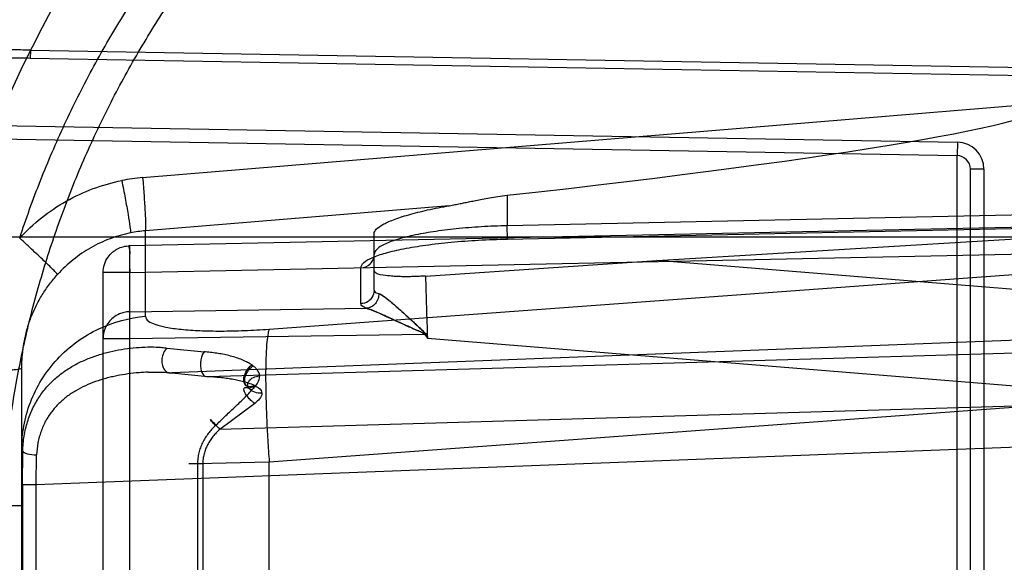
# Model space of a CAD drawing. Header units: millimetres. Extents: x 0 to 297, y 0 to 210.
# Tile 81 of 256: x 142.772 to 143.063, y 93.409 to 93.57. Entities that reach past the tile are written whole.
import ezdxf

# ---------------------------------------------------------------- set-up
doc = ezdxf.new("R2010")
doc.units = ezdxf.units.MM
doc.header["$LTSCALE"] = 16.335
doc.layers.get('0').update_dxf_attribs({"linetype": 'CONTINUOUS'})
for name, color, linetype in [('01_GLOBAL', 7, 'CONTINUOUS'), ('INTFCLR_144815', 7, 'CONTINUOUS'), ('INTFCLR_72935', 7, 'CONTINUOUS')]:
    doc.layers.add(name, color=color, linetype=linetype)

msp = doc.modelspace()

# ---------------------------------------------------------------- linework, layer by layer
at = {"color": 7, "linetype": 'Continuous'}
msp.add_circle((144.2368034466, 92.193132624), 3.04, dxfattribs=at)
at = {"color": 9, "linetype": 'Continuous'}
msp.add_arc((144.2368034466, 92.193132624), 3.001038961, 92.9674534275, 177.0325465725, dxfattribs=at)
at = {"layer": '01_GLOBAL', "color": 7, "linetype": 'Continuous'}
msp.add_circle((144.2368034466, 92.193132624), 3.08, dxfattribs=at)
at = {"layer": 'INTFCLR_144815', "color": 6, "linetype": 'Continuous'}
for radius in [0.5104906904, 0.4864760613]:
    msp.add_circle((143.076579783, 93.4093562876), radius, dxfattribs=at)
for radius, start, end in [(0.7037433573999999, 313.9937911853, 154.5150993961), (0.6797433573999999, 312.9543589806, 154.5144414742), (0.6572577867, 108.7136429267, 257.7559644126), (0.5288304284, 45.0000000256, 314.9999999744), (0.5278840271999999, 44.999999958, 315.000000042), (0.5271191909, 44.99999997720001, 315.0000000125), (0.5111765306, 47.86578076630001, 312.1342192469), (0.5038693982, 45.72777364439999, 314.2722263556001), (0.4878728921, 45.6663486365, 314.3336513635), (0.4878399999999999, 45.741955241, 314.258044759), (0.488, 126.3221328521, 169.3673701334)]:
    msp.add_arc((143.076579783, 93.4093562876), radius, start, end, dxfattribs=at)
at = {"layer": 'INTFCLR_144815', "color": 9, "linetype": 'Continuous'}
for centre, radius, start, end in [((143.076579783, 93.4093562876), 0.5509009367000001, 52.2436298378, 307.7563701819), ((143.076579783, 93.4093562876), 0.6528896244, 125.9035433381, 247.5002459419), ((143.076579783, 93.4093562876), 0.518921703, 52.5411294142, 307.4588705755), ((143.076579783, 93.4093562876), 0.5036973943, 45.7280221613, 314.2719778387), ((143.076579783, 93.4093562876), 0.4956986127, 45.73034182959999, 314.2696581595), ((143.0765797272, 93.40935632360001), 0.5889772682, 125.9035433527, 247.5002459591), ((143.076579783, 93.4093562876), 0.4911103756, 128.4841463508, 246.0405071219)]:
    msp.add_arc(centre, radius, start, end, dxfattribs=at)
at = {"layer": 'INTFCLR_72935', "color": 9, "linetype": 'Continuous'}
for p, q in [((142.7751298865, 93.5605510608), (142.7750880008, 93.5581536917)), ((142.7751298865, 93.5605510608), (143.0765797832, 93.55528373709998)), ((143.076579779, 93.5528861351), (142.7750880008, 93.5581536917)), ((142.8082574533, 93.52292941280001), (143.0765797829, 93.54511452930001)), ((142.7649941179, 93.5383767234), (143.0487194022, 93.53342428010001)), ((142.7011883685, 93.5354898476), (143.0486495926, 93.5294248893)), ((143.0487194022, 93.53342428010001), (143.0486495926, 93.5294248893)), ((143.0486495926, 93.2892876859), (143.0486495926, 93.5294248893)), ((143.052579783, 93.2932870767), (143.052579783, 93.5254254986)), ((143.056579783, 93.5254254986), (143.052579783, 93.5254254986)), ((143.056579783, 93.5254254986), (143.056579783, 93.2932870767)), ((142.9158816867, 93.5177181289), (142.9158816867, 93.50872794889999)), ((142.8987672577, 93.51464674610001), (142.8090935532, 93.5072324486)), ((143.0765797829, 93.5120708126), (142.9158816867, 93.50872794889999)), ((143.076579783, 93.5084730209), (142.8044401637, 93.50281193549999)), ((142.8090935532, 93.4819887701), (142.8090935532, 93.5072324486)), ((142.9158950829, 93.504729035), (142.9158816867, 93.50872794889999)), ((142.9158816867, 93.5047893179), (143.0765797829, 93.5081321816)), ((143.084579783, 93.50535628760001), (142.6609947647, 93.50535628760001)), ((142.876579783, 93.48966443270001), (142.876579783, 93.5063604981)), ((142.9158816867, 93.5047893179), (142.9158950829, 93.504729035)), ((142.8044401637, 93.5028119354), (142.8044134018, 93.50293294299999)), ((142.8044401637, 93.31590063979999), (142.8044401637, 93.50281193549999)), ((142.8044401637, 93.4949346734), (143.076579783, 93.50059575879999)), ((143.0765797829, 93.4889599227), (142.9600395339, 93.49845053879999)), ((142.796579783, 93.3237779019), (142.796579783, 93.4949346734)), ((142.8044401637, 93.4949346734), (142.796579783, 93.4949346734)), ((142.8456073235, 93.4782063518), (143.076579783, 93.495162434)), ((142.8726495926, 93.4857258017), (142.8726495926, 93.4962658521)), ((142.8044401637, 93.4833248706), (142.8743484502, 93.484348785)), ((142.8044401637, 93.4754476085), (142.8044401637, 93.4833248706)), ((142.796579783, 93.4754476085), (142.8044401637, 93.4754476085)), ((142.8044401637, 93.4754476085), (142.8914554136, 93.4767220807)), ((143.0765797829, 93.4752943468), (142.8168510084, 93.46528510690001)), ((142.8914554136, 93.4767220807), (142.8923005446, 93.4755812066)), ((142.8923005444, 93.4755812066), (143.0765797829, 93.4605741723)), ((142.815509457, 93.47262745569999), (142.826378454, 93.4714943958)), ((142.8274749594, 93.46424853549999), (143.076579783, 93.47154780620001)), ((142.772579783, 93.3519808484), (142.772579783, 93.4667317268)), ((142.8168510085, 93.46528510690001), (142.8274749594, 93.46424853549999)), ((142.8413268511, 93.45625791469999), (142.8309980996, 93.4486044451)), ((143.076579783, 93.4558004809), (142.8309980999, 93.4486044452)), ((143.076579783, 93.4559200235), (142.8456073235, 93.43896394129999)), ((142.7728754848, 93.44215375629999), (142.772579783, 93.4427463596)), ((143.0765797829, 93.44377818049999), (142.7768233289, 93.43222638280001)), ((142.7727626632, 93.43222638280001), (142.7728754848, 93.44215375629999)), ((142.7768233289, 93.43222638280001), (142.7769701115, 93.4410526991)), ((142.8260056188, 93.438447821), (142.8218660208, 93.438447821)), ((142.8244600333, 93.438447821), (142.8244600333, 93.3802647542)), ((142.8456073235, 93.43896394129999), (142.8244601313, 93.4384478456)), ((142.8260056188, 93.438447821), (142.8260056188, 93.3802647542)), ((142.8456073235, 93.3797486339), (142.8456073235, 93.43896394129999)), ((142.7727626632, 93.43222638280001), (142.7727626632, 93.3864861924)), ((142.7768233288, 93.43222638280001), (142.7727626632, 93.43222638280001)), ((142.7768233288, 93.3864861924), (142.7768233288, 93.43222638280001)), ((142.7571381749, 93.42614396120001), (142.772579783, 93.42614396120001))]:
    msp.add_line(p, q, dxfattribs=at)
at = {"layer": 'INTFCLR_72935', "color": 6, "linetype": 'Continuous'}
for p, q in [((142.960039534, 93.49845053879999), (143.076579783, 93.50552433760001)), ((142.8917401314, 93.49389024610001), (142.9600395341, 93.49845053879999))]:
    msp.add_line(p, q, dxfattribs=at)
at = {"layer": 'INTFCLR_72935', "color": 7, "linetype": 'Continuous'}
for p, q in [((142.8914554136, 93.4767220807), (142.8916244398, 93.47684724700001)), ((142.892072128, 93.47627110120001), (142.8920125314, 93.4763783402))]:
    msp.add_line(p, q, dxfattribs=at)
at = {"layer": 'INTFCLR_72935', "color": 6, "linetype": 'Continuous'}
for radius in [0.4827613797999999, 0.4587930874]:
    msp.add_arc((143.076579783, 93.4093562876), radius, 90, 270.0000000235, dxfattribs=at)
at = {"layer": 'INTFCLR_72935', "color": 9, "linetype": 'Continuous'}
for centre, radius, start, end in [((143.076579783, 93.4093562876), 0.3372409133, 90.00000000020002, 157.5066823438), ((143.048579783, 93.5254254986), 0.008, 1.5998e-06, 88.99999894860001), ((143.048579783, 93.5254254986), 0.004, 0, 89.0000000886), ((142.8128003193, 93.4680115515), 0.0551054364, 94.72880353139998, 101.1993408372), ((142.8122456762, 93.4684774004), 0.0388830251, 94.64988878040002, 101.1994271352), ((148.187845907, 93.646833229), 5.2983136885, 181.6541498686, 181.8522360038), ((142.5678042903, 93.3030859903), 0.3674947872, 27.9941491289, 28.2179254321)]:
    msp.add_arc(centre, radius, start, end, dxfattribs=at)
at = {"layer": 'INTFCLR_72935', "color": 6, "linetype": 'Continuous'}
msp.add_ellipse((142.7709091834, 93.5198875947), major_axis=(0.3056677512, 0.0252960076), ratio=0.05216603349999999, start_param=-1.0809708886, end_param=-0.0043170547, dxfattribs=at)
for points, knots in [([(142.7719613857, 93.5050444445), (142.7729006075, 93.5079097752), (142.7748635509, 93.5136130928), (142.778058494, 93.5220773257), (142.7815012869, 93.5304437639), (142.7851889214, 93.5387050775), (142.7891181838, 93.5468540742), (142.7932856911, 93.5548837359), (142.797687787, 93.5627870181), (142.8023207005, 93.5705571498), (142.8071803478, 93.5781872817), (142.8122625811, 93.5856709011), (142.8175629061, 93.5930013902), (142.8230768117, 93.60017251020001), (142.8287994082, 93.6071779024), (142.8347258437, 93.6140116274), (142.8408508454, 93.620667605), (142.8471692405, 93.627140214), (142.8536753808, 93.6334236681), (142.8603637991, 93.6395126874), (142.8672284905, 93.6454018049), (142.8742637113, 93.65108609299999), (142.8814631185, 93.6565604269), (142.8888207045, 93.661820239), (142.8963298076, 93.6668607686), (142.9039841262, 93.67167779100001), (142.9117767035, 93.6762669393), (142.9197010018, 93.68062437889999), (142.9277499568, 93.68474623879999), (142.9359167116, 93.68862901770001), (142.9441940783, 93.69226931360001), (142.9525749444, 93.6956640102), (142.9610520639, 93.6988101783), (142.9696180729, 93.7017050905), (142.9782655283, 93.70434623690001), (142.9869869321, 93.7067313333), (142.9957747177, 93.7088583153), (143.0046212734, 93.7107253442), (143.0135189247, 93.71233080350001), (143.0224599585, 93.7136733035), (143.0314366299, 93.71475168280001), (143.0404411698, 93.7155650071), (143.0494657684, 93.71611256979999), (143.0585026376, 93.7163938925), (143.0675438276, 93.71640873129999), (143.0735691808, 93.716240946), (143.076579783, 93.71611268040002)], [0, 0, 0, 0, 0.0227356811, 0.0454710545, 0.0682062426, 0.09094098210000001, 0.1136756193, 0.1364096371, 0.1591436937, 0.1818769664, 0.2046103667, 0.2273428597, 0.2500755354, 0.2728072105, 0.2955391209, 0.3182699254, 0.3410011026, 0.3637310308, 0.3864614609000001, 0.4091905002, 0.4319201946, 0.4546483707, 0.4773773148, 0.5001046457, 0.5228327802, 0.5455591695, 0.5682859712, 0.5910108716, 0.6137361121, 0.6364602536, 0.6591836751, 0.681906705, 0.7046293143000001, 0.7273515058, 0.750073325, 0.77279473, 0.7955158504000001, 0.8182366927, 0.8409573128, 0.8636777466, 0.886398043, 0.9091183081, 0.9318386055, 0.9545589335, 0.9772794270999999, 1, 1, 1, 1]), ([(143.076579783, 93.1112851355), (143.0706361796, 93.111041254), (143.0587312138, 93.1109101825), (143.0408986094, 93.1117808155), (143.0231177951, 93.113722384), (143.005397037, 93.1167422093), (142.9878404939, 93.12084034), (142.9708282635, 93.1259148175), (142.954190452, 93.1319655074), (142.9379335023, 93.1389869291), (142.9218630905, 93.1471107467), (142.9063150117, 93.1561884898), (142.8913522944, 93.16618148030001), (142.8770245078, 93.1770531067), (142.8633842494, 93.18876296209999), (142.8504757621, 93.2012712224), (142.8383489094, 93.214527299), (142.8270447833, 93.2284857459), (142.8166104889, 93.2430844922), (142.8070760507, 93.2582762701), (142.7984715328, 93.274012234), (142.7908296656, 93.2902320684), (142.7841805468, 93.3068669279), (142.7785433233, 93.3238624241), (142.7739343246, 93.34116617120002), (142.7703697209, 93.3587187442), (142.7678635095, 93.37645340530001), (142.7664253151, 93.394298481), (142.7660590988, 93.4121792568), (142.7667629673, 93.4300325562), (142.768531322, 93.4477995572), (142.7713575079, 93.4654272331), (142.7752315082, 93.4828545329), (142.7801399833, 93.5000201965), (142.7860640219, 93.5168579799), (142.7929796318, 93.5333017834), (142.8008581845, 93.54929038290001), (142.809672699, 93.5647743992), (142.8193875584, 93.57969359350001), (142.8299665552, 93.5939962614), (142.84136955, 93.6076336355), (142.8535663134, 93.62057045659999), (142.8665039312, 93.6327497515), (142.8801433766, 93.64413754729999), (142.8944288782, 93.6546885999), (142.9093126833, 93.6643672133), (142.9247350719, 93.67313750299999), (142.9406255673, 93.6809634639), (142.9566024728, 93.68768532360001), (142.9721610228, 93.693202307), (142.9866090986, 93.6974722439), (142.9996894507, 93.70066456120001), (143.0113403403, 93.7029927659), (143.0224063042, 93.7047764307), (143.0338445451, 93.7061921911), (143.0465618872, 93.7072473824), (143.060970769, 93.7077896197), (143.0711500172, 93.7076502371), (143.076579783, 93.7074274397)], [0, 0, 0, 0, 0.0185657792, 0.0371317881, 0.0556907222, 0.0743562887, 0.09320238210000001, 0.1119235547, 0.1297297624, 0.1484268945, 0.1671582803, 0.1858963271, 0.2045840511, 0.2232805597, 0.2419956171, 0.2606571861, 0.279345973, 0.2980347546, 0.3166822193, 0.3353169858, 0.3539795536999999, 0.37262367, 0.3912431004, 0.4098577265, 0.4284753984, 0.447098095, 0.4657246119, 0.4843422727, 0.5029402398, 0.5215093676, 0.5400730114, 0.5586323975, 0.5771953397, 0.5957586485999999, 0.6143210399, 0.632871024, 0.6514010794, 0.6699183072, 0.6884459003, 0.706933, 0.7254083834, 0.7438943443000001, 0.7623915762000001, 0.7808313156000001, 0.7993174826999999, 0.8177867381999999, 0.836209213, 0.8546573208, 0.8730372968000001, 0.8902751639, 0.9061519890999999, 0.920037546, 0.9322836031, 0.9432240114, 0.9550134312, 0.9682465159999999, 0.9830392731, 1, 1, 1, 1]), ([(142.8987672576, 93.51464674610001), (142.8993183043, 93.5147440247), (142.9003798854, 93.5149434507), (142.9019055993, 93.515246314), (142.90338575, 93.51555005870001), (142.9049260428, 93.51586883), (142.9066401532, 93.5162193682), (142.9085718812, 93.516598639), (142.9107457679, 93.51699517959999), (142.9132075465, 93.517389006), (142.9149521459, 93.5176151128), (142.9158816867, 93.5177181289)], [0, 0, 0, 0, 0.09651206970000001, 0.1862902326, 0.2682829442, 0.357121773, 0.4575841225, 0.5700437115, 0.6966547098, 0.8386947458, 1, 1, 1, 1]), ([(142.8765797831, 93.5063604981), (142.8765797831, 93.50684843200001), (142.8773588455, 93.5080254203), (142.8788772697, 93.5089569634), (142.8806149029, 93.5098314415), (142.8823728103, 93.510549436), (142.8844601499, 93.5112820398), (142.8868611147, 93.5120104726), (142.8895288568, 93.5127208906), (142.8924364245, 93.5134056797), (142.8955362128, 93.5140548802), (142.8976735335, 93.51445366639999), (142.8987672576, 93.51464674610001)], [0, 0, 0, 0, 0.0602139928, 0.1568141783, 0.2214757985, 0.2996434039, 0.3910804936, 0.4943554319, 0.6092022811, 0.7317124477, 0.8629407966, 1, 1, 1, 1]), ([(142.8917401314, 93.49389024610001), (142.8911403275, 93.49384708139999), (142.8899481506, 93.4937733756), (142.8881758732, 93.4937009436), (142.8864486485, 93.49366846), (142.8847854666, 93.49367653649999), (142.8832300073, 93.49372789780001), (142.8813521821, 93.4938380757), (142.8793673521, 93.4941444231), (142.8765797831, 93.494489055), (142.8765797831, 93.4954944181)], [0, 0, 0, 0, 0.1163191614, 0.2310335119, 0.3430193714, 0.4506218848, 0.5520860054, 0.6461335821, 0.8055341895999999, 1, 1, 1, 1])]:
    msp.add_open_spline(points, degree=3, knots=knots, dxfattribs=at)
at = {"layer": 'INTFCLR_72935', "color": 9, "linetype": 'Continuous'}
for points, knots in [([(142.7751298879, 93.5605510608), (142.7736319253, 93.5605948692), (142.7706435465, 93.56067904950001), (142.7647154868, 93.5608316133), (142.7574003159, 93.5609863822), (142.7501523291, 93.5610530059), (142.7451389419, 93.561013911), (142.7423092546, 93.56095996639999), (142.7381730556, 93.5608457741), (142.7321370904, 93.56053842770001), (142.7255631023, 93.5598232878), (142.7211241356, 93.55905843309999), (142.7186641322, 93.55854186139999), (142.7151094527, 93.5576987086), (142.7099711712, 93.55610511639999), (142.7051253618, 93.5538366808), (142.7021073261, 93.55204838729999), (142.700142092, 93.55077751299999), (142.6968158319, 93.54833514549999), (142.6933279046, 93.54506678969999), (142.6901730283, 93.54138634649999), (142.6871425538, 93.53731838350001), (142.6837270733, 93.53168243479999), (142.6808441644, 93.5255923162), (142.6787824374, 93.52042573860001), (142.6768657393, 93.5150234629), (142.6756408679, 93.51087612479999), (142.6749126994, 93.5080733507)], [0, 0, 0, 0, 0.0352807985, 0.070381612, 0.1396071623, 0.207535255, 0.2410146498, 0.2576345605, 0.2741642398, 0.3384281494, 0.3998719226, 0.4297027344, 0.4444356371, 0.4590423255, 0.515709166, 0.5707537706, 0.5844948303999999, 0.5982840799, 0.6258367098, 0.6815568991, 0.7102989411, 0.7398942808, 0.8008923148, 0.8650745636, 0.8982983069, 0.9318252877, 1, 1, 1, 1]), ([(142.7750880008, 93.5581536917), (142.7736265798, 93.5581792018), (142.7707113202, 93.5582274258), (142.764929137, 93.55831078), (142.7577951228, 93.558384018), (142.7507278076, 93.5583772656), (142.7458401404, 93.5582929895), (142.7430814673, 93.5582156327), (142.7390482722, 93.55806907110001), (142.7331619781, 93.55772322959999), (142.7267516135, 93.556987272), (142.7224217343, 93.55622389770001), (142.7200212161, 93.5557127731), (142.7165517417, 93.554883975), (142.7115374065, 93.5533295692), (142.7068009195, 93.55113745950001), (142.7038455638, 93.54941629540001), (142.7019237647, 93.54819410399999), (142.6986709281, 93.5458541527), (142.69525188, 93.5427251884), (142.692151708, 93.5392034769), (142.6891760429, 93.5353213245), (142.6858152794, 93.52994657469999), (142.6829689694, 93.5241341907), (142.6809304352, 93.51920649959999), (142.6790348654, 93.514060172), (142.6778193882, 93.5101070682), (142.677095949, 93.5074350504)], [0, 0, 0, 0, 0.0354679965, 0.0707508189, 0.1403239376, 0.2085889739, 0.2422364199, 0.2589415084, 0.2755559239, 0.3401699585, 0.4019785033, 0.4319966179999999, 0.4468238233, 0.4615281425, 0.51855392, 0.573895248, 0.5876949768, 0.6015300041, 0.6291467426, 0.6848451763, 0.7134925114, 0.7429336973, 0.8034526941, 0.8669434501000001, 0.8997515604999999, 0.9328268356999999, 1, 1, 1, 1]), ([(142.7719613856, 93.5050444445), (142.7739424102, 93.5072140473), (142.7782487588, 93.511244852), (142.7855700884, 93.516185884), (142.7935688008, 93.5199011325), (142.7992286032, 93.5214994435), (142.8020975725, 93.5220676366)], [0, 0, 0, 0, 0.2506465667, 0.5007612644, 0.7504856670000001, 1, 1, 1, 1]), ([(142.8020975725, 93.5220676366), (142.8024396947, 93.52033803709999), (142.8030800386, 93.51698632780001), (142.8039087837, 93.51243417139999), (142.804425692, 93.5090187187), (142.8046936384, 93.50721962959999), (142.8046936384, 93.5066199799)], [0, 0, 0, 0, 0.3375394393, 0.6534147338, 0.8851998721, 1, 1, 1, 1]), ([(142.8082574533, 93.52292941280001), (142.8084027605, 93.5211698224), (142.8086617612, 93.5177601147), (142.8089716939, 93.5131306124), (142.8091001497, 93.5096626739), (142.8091617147, 93.5078336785), (142.8090935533, 93.5072324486)], [0, 0, 0, 0, 0.3368283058, 0.6524971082, 0.8845656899, 1, 1, 1, 1]), ([(142.8046936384, 93.5066199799), (142.8026438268, 93.5062140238), (142.7985987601, 93.50506733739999), (142.7928842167, 93.50239414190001), (142.7876544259, 93.4988332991), (142.784581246, 93.4959290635), (142.7831677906, 93.49436531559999)], [0, 0, 0, 0, 0.2490434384, 0.4985367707, 0.7487806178, 1, 1, 1, 1]), ([(142.9158816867, 93.50872794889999), (142.9133122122, 93.5086691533), (142.9082741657, 93.5084605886), (142.9009720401, 93.5078746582), (142.8942525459, 93.50704451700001), (142.8883661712, 93.5059956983), (142.8835211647, 93.5047999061), (142.8798861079, 93.50343941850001), (142.8774787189, 93.5021203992), (142.876579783, 93.500767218), (142.876579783, 93.5002044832)], [0, 0, 0, 0, 0.1867229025, 0.3662270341, 0.5320739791, 0.6784237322, 0.8003553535, 0.8943126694, 0.9591169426, 1, 1, 1, 1]), ([(142.7831677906, 93.49436531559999), (142.7828557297, 93.4947888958), (142.7816072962, 93.4959666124), (142.7792235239, 93.4983312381), (142.7758238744, 93.5014883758), (142.7732865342, 93.50383334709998), (142.7719613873, 93.50504444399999)], [0, 0, 0, 0, 0.1019381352, 0.3303588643, 0.6521703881, 1, 1, 1, 1]), ([(142.8726495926, 93.4962658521), (142.8726497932, 93.49684018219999), (142.873689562, 93.49822237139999), (142.8763047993, 93.4995006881), (142.8802999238, 93.5008681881), (142.885621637, 93.5020570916), (142.8920947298, 93.50310695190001), (142.8994840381, 93.5039361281), (142.9075151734, 93.50452207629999), (142.9130555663, 93.5047305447), (142.9158816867, 93.5047893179)], [0, 0, 0, 0, 0.0382075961, 0.1017163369, 0.1952790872, 0.3174218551, 0.4644234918, 0.6312469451, 0.8119502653, 1, 1, 1, 1]), ([(142.796579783, 93.4949346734), (142.796579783, 93.49573264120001), (142.7968322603, 93.4973541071), (142.7978831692, 93.4994383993), (142.7992921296, 93.50094099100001), (142.8008304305, 93.5019641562), (142.8025218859, 93.50262538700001), (142.8037883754, 93.50280073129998), (142.8044401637, 93.50281193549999)], [0, 0, 0, 0, 0.1947113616, 0.3930237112, 0.5605489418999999, 0.6915924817, 0.8409342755, 1, 1, 1, 1]), ([(142.8044134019, 93.50293294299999), (142.8039549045, 93.50292340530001), (142.8046207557, 93.5011218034), (142.804297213, 93.4998539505), (142.8044275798, 93.4975320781), (142.8044184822, 93.49597726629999), (142.8044401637, 93.4949346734)], [0, 0, 0, 0, 0.1719794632, 0.4018396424, 0.6089299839, 1, 1, 1, 1]), ([(142.8726495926, 93.4962658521), (142.8736567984, 93.4962831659), (142.8752541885, 93.49695726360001), (142.8763808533, 93.49869098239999), (142.876579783, 93.4997171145), (142.876579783, 93.5002044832)], [0, 0, 0, 0, 0.4978444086, 0.7591377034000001, 1, 1, 1, 1]), ([(142.772579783, 93.46673172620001), (142.772579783, 93.4673701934), (142.7726078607, 93.46864669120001), (142.7727762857, 93.4711823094), (142.7731959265, 93.4743190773), (142.7740371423, 93.4780140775), (142.7750228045, 93.48101477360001), (142.7759808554, 93.4833511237), (142.7770440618, 93.48563033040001), (142.778573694, 93.4883757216), (142.7803552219, 93.4909681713), (142.7819185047, 93.4929438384), (142.7827446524, 93.49389867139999), (142.7831677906, 93.49436531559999)], [0, 0, 0, 0, 0.0632543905, 0.1264447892, 0.2517003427, 0.3763273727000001, 0.5013807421, 0.5640993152, 0.6264183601, 0.7504636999, 0.8749610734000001, 0.9375921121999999, 1, 1, 1, 1]), ([(142.876579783, 93.48966443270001), (142.876579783, 93.48892159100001), (142.8761837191, 93.4876107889), (142.8747157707, 93.4861447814), (142.873401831, 93.4857387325), (142.8726495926, 93.4857258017)], [0, 0, 0, 0, 0.3657753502, 0.6295430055, 1, 1, 1, 1]), ([(142.876579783, 93.48966443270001), (142.876579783, 93.4895748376), (142.8768231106, 93.48901526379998), (142.8774773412, 93.4888575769), (142.8779388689, 93.488712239)], [0, 0, 0, 0, 0.1562343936, 1, 1, 1, 1]), ([(142.8779388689, 93.488712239), (142.8779576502, 93.488209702), (142.8778069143, 93.4871453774), (142.8770337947, 93.485721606), (142.8758109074, 93.4846992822), (142.87481956, 93.48439277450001), (142.8743484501, 93.4843487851)], [0, 0, 0, 0, 0.2444494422, 0.5105279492, 0.7700013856, 1, 1, 1, 1]), ([(142.8044401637, 93.4833248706), (142.8038896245, 93.4833154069), (142.8028487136, 93.48319091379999), (142.8011725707, 93.48265114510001), (142.7995818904, 93.48170764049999), (142.7981370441, 93.4802548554), (142.796932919, 93.47821668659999), (142.796579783, 93.4764742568), (142.796579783, 93.4754476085)], [0, 0, 0, 0, 0.1344156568, 0.2537422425, 0.4279091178, 0.5800973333, 0.7493780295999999, 1, 1, 1, 1]), ([(142.8743484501, 93.4843487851), (142.8740957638, 93.48444451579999), (142.8734521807, 93.48471573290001), (142.8726495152, 93.48525233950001), (142.8726495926, 93.4857258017)], [0, 0, 0, 0, 0.363347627, 1, 1, 1, 1]), ([(142.772579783, 93.4427463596), (142.772579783, 93.44503099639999), (142.7729965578, 93.449734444), (142.7749264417, 93.4567072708), (142.7782553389, 93.4634419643), (142.7829104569, 93.4695348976), (142.7886733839, 93.474629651), (142.7971674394, 93.47965043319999), (142.8043723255, 93.48158199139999), (142.8090935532, 93.4819887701)], [0, 0, 0, 0, 0.1167127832, 0.2397553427, 0.3675648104, 0.4981092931, 0.6290382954, 0.7579181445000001, 1, 1, 1, 1]), ([(142.8090935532, 93.4819887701), (142.8090936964, 93.4807983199), (142.8119550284, 93.4794843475), (142.8153932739, 93.4786930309), (142.8199517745, 93.4780581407), (142.8253488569, 93.4777114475), (142.8316077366, 93.47760049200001), (142.8384470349, 93.4777571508), (142.843180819, 93.47802823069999), (142.8456073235, 93.4782063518)], [0, 0, 0, 0, 0.0951016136, 0.1863216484, 0.306761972, 0.4532760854, 0.6213717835, 0.8056320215, 1, 1, 1, 1]), ([(142.8456073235, 93.4782063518), (142.845386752, 93.47766161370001), (142.8450870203, 93.47612616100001), (142.8447774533, 93.473252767), (142.8445920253, 93.46924782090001), (142.8445308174, 93.4642327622), (142.8446121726, 93.4584123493), (142.8448273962, 93.4520740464), (142.845160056, 93.44553134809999), (142.8454487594, 93.4411404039), (142.8456073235, 93.43896394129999)], [0, 0, 0, 0, 0.0448082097, 0.118089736, 0.2207758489, 0.3501021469, 0.5005421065, 0.6645095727, 0.8336194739, 1, 1, 1, 1]), ([(142.7728754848, 93.44215375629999), (142.7729117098, 93.44365706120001), (142.7731129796, 93.44589259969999), (142.7736828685, 93.44878581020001), (142.7744201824, 93.4514997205), (142.7754151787, 93.4540686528), (142.7766528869, 93.4564554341), (142.778001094, 93.4586584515), (142.7799193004, 93.4611616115), (142.7821255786, 93.4633495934), (142.7840112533, 93.4649000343), (142.7859607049, 93.466310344), (142.7885189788, 93.4678513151), (142.7917510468, 93.4693694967), (142.7945440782, 93.470390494), (142.796824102, 93.47107159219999), (142.7991202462, 93.47166235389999), (142.802006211, 93.4722456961), (142.8065783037, 93.47286138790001), (142.8105695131, 93.4730292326), (142.8139076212, 93.4728239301), (142.8149812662, 93.4727055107), (142.815509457, 93.47262745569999)], [0, 0, 0, 0, 0.07601367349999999, 0.113002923, 0.1489644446, 0.2180807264, 0.2517095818, 0.2847769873, 0.3485453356, 0.4105776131, 0.441388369, 0.4718828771, 0.5321405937, 0.5920340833, 0.6521276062, 0.682276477, 0.7122954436, 0.771954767, 0.8309702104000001, 0.9454399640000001, 0.9730101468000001, 1, 1, 1, 1]), ([(142.815509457, 93.47262745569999), (142.81459668, 93.47188026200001), (142.8138582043, 93.47009477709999), (142.8139246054, 93.4679020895), (142.8144135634, 93.4664038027), (142.8154662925, 93.4652956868), (142.8164691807, 93.46520383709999), (142.8168510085, 93.46528510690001)], [0, 0, 0, 0, 0.3776249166, 0.5465047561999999, 0.7010020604, 0.8750276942, 1, 1, 1, 1]), ([(142.826378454, 93.4714943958), (142.8256733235, 93.4706045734), (142.8252689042, 93.468860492), (142.8253401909, 93.4667496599), (142.8256945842, 93.46537302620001), (142.8263808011, 93.4642601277), (142.82720877, 93.46415981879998), (142.8274749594, 93.46424853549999)], [0, 0, 0, 0, 0.3988222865, 0.5808586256, 0.7414128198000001, 0.9014362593, 1, 1, 1, 1]), ([(142.7619147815, 93.46583231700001), (142.7633227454, 93.4658620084), (142.7653601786, 93.4659229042), (142.7679336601, 93.4660541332), (142.7695404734, 93.466166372), (142.7708062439, 93.46628619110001), (142.7717677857, 93.46642277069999), (142.7722610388, 93.4665313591), (142.772579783, 93.4666571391), (142.772579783, 93.46673172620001)], [0, 0, 0, 0, 0.3927027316, 0.5680145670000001, 0.7192832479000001, 0.8400844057, 0.9271742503, 0.9792011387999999, 1, 1, 1, 1]), ([(142.8404457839, 93.46765316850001), (142.840731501, 93.46745842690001), (142.8418041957, 93.4666766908), (142.8427438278, 93.465396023), (142.8427396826, 93.464390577)], [0, 0, 0, 0, 0.255895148, 1, 1, 1, 1]), ([(142.80986538, 93.46550200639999), (142.8089739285, 93.465467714), (142.8069821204, 93.46534540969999), (142.8039011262, 93.4650035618), (142.8011802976, 93.4645487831), (142.7990260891, 93.46408073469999), (142.7969068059, 93.4635505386), (142.7943243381, 93.4627419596), (142.7913366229, 93.46155192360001), (142.7889743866, 93.4603213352), (142.7871733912, 93.4592043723), (142.785456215, 93.4579729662), (142.7834430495, 93.4562472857), (142.781692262, 93.4542357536), (142.7804372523, 93.45248389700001), (142.779320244, 93.45058043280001), (142.7784047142, 93.4485300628), (142.7777281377, 93.4463549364), (142.7771951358, 93.44404782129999), (142.7770021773, 93.4422560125), (142.776970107, 93.4410526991)], [0, 0, 0, 0, 0.05886329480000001, 0.1316202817, 0.2044449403, 0.2407594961, 0.2770543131, 0.3485619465, 0.419137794, 0.4889827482, 0.5239819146, 0.5588933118, 0.6283399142, 0.6983887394, 0.7342656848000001, 0.7704052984, 0.8438660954, 0.8817673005, 0.9205747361, 1, 1, 1, 1]), ([(142.8098653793, 93.46550200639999), (142.8111469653, 93.46555130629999), (142.8129604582, 93.46556261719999), (142.8152892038, 93.46544120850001), (142.8163341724, 93.4653447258), (142.8168510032, 93.46528510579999)], [0, 0, 0, 0, 0.5500790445, 0.7768611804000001, 1, 1, 1, 1]), ([(142.8434470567, 93.4592669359), (142.8430740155, 93.4592526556), (142.8420221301, 93.45930762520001), (142.8405505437, 93.4597722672), (142.8394497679, 93.4607950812), (142.8391720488, 93.4618893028), (142.8398152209, 93.4636737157), (142.8415526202, 93.46427868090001), (142.8427396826, 93.464390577)], [0, 0, 0, 0, 0.1127170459, 0.3169354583, 0.4531014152, 0.5466682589, 0.6399943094, 1, 1, 1, 1]), ([(142.8297200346, 93.4497246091), (142.8301833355, 93.45016456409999), (142.8311094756, 93.45104351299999), (142.8324974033, 93.4523610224), (142.8338845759, 93.45367237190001), (142.835262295, 93.4549802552), (142.8366285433, 93.4562800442), (142.8384102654, 93.45800268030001), (142.8397058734, 93.4593251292), (142.8405260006, 93.46023764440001)], [0, 0, 0, 0, 0.1271139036, 0.2540295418, 0.3807341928, 0.5068951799, 0.6319746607, 0.7559028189, 1, 1, 1, 1]), ([(142.8413268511, 93.45625791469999), (142.8410321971, 93.45647300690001), (142.8403911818, 93.45699358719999), (142.8394594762, 93.457919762), (142.8386604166, 93.4589269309), (142.8382021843, 93.459817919), (142.8379849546, 93.4605542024), (142.8384629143, 93.46107409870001), (142.8391580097, 93.4609257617), (142.8398359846, 93.46065763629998), (142.8403005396, 93.4603834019), (142.8405260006, 93.46023764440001)], [0, 0, 0, 0, 0.1320589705, 0.2981326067, 0.4762096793, 0.5904447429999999, 0.6690509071, 0.7295199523, 0.807149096, 0.9028140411, 1, 1, 1, 1]), ([(142.8412216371, 93.4615950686), (142.841970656, 93.4612290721), (142.843033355, 93.46064785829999), (142.8434479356, 93.45954534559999), (142.8434470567, 93.4592669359)], [0, 0, 0, 0, 0.7496454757, 1, 1, 1, 1]), ([(142.8297200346, 93.4497246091), (142.8295161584, 93.4499557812), (142.8290577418, 93.45047470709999), (142.827085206, 93.4528285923), (142.8301002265, 93.44960091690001), (142.8309980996, 93.4486044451)], [0, 0, 0, 0, 0.1454004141, 0.3672654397, 1, 1, 1, 1]), ([(142.8297200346, 93.4497246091), (142.8293399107, 93.44936176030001), (142.8286043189, 93.44860932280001), (142.8275933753, 93.4473915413), (142.8266917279, 93.4460802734), (142.8259144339, 93.4446849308), (142.8252849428, 93.443212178), (142.824815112, 93.4416724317), (142.8245249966, 93.44007664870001), (142.8244589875, 93.4389908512), (142.8244600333, 93.438447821)], [0, 0, 0, 0, 0.1232397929, 0.246506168, 0.3707238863, 0.4959125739, 0.6204674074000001, 0.7456385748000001, 0.8726495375, 1, 1, 1, 1]), ([(142.8309980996, 93.4486044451), (142.8306383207, 93.44827732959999), (142.8299406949, 93.4476013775), (142.8289821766, 93.44650325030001), (142.8281253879, 93.44532286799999), (142.8273883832, 93.44406578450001), (142.826790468, 93.4427394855), (142.8263449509, 93.44135246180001), (142.8260684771, 93.4399151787), (142.8260051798, 93.4389367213), (142.8260056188, 93.438447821)], [0, 0, 0, 0, 0.1251599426, 0.2497614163, 0.3747155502, 0.5000433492, 0.6241767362, 0.7484411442, 0.8741595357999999, 1, 1, 1, 1]), ([(142.7728754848, 93.44215375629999), (142.7729277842, 93.4419791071), (142.7733890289, 93.44163563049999), (142.7747427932, 93.44119788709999), (142.776037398, 93.44106691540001), (142.7769701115, 93.4410526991)], [0, 0, 0, 0, 0.1257005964, 0.3568366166, 1, 1, 1, 1])]:
    msp.add_open_spline(points, degree=3, knots=knots, dxfattribs=at)
at = {"layer": 'INTFCLR_72935', "color": 7, "linetype": 'Continuous'}
for points, knots in [([(142.8779388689, 93.488712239), (142.878346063, 93.4885840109), (142.8792341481, 93.4880582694), (142.8806068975, 93.4870291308), (142.8822059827, 93.48568886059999), (142.8839563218, 93.48414853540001), (142.8858119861, 93.48247049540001), (142.8877414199, 93.4807037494), (142.8893706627, 93.4791791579), (142.8905425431, 93.4780880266), (142.8913371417, 93.4772376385), (142.8919335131, 93.47673697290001), (142.892072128, 93.47627110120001)], [0, 0, 0, 0, 0.067736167, 0.1612637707, 0.2730055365, 0.3983664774, 0.5312990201, 0.6699788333, 0.8132675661, 0.8859685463, 0.9228787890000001, 1, 1, 1, 1]), ([(142.8779389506, 93.48871218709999), (142.878642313, 93.48851143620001), (142.8799270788, 93.48754004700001), (142.8815000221, 93.48629332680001), (142.8831269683, 93.4848814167), (142.8846412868, 93.4835324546), (142.8862303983, 93.4820881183), (142.8875397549, 93.48088204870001), (142.8887698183, 93.4797537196), (142.8901131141, 93.47845060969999), (142.8912154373, 93.4775369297), (142.8916243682, 93.47684725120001)], [0, 0, 0, 0, 0.1207777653, 0.2572566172, 0.3347754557, 0.4758149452, 0.5923630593, 0.6892533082, 0.7698866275, 0.867606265, 1, 1, 1, 1]), ([(142.8743484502, 93.484348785), (142.8748655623, 93.484220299), (142.8760727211, 93.48378128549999), (142.8780659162, 93.4829156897), (142.8802104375, 93.4819409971), (142.8822596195, 93.481005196), (142.8841353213, 93.4801506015), (142.8859252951, 93.47934547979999), (142.8875978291, 93.47859370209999), (142.8894109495, 93.4777422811), (142.8907723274, 93.4772813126), (142.8914554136, 93.4767220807)], [0, 0, 0, 0, 0.08529315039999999, 0.2049077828, 0.3480416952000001, 0.4622862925, 0.5655417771, 0.6779514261, 0.776587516, 0.8586855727, 1, 1, 1, 1]), ([(142.8920125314, 93.4763783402), (142.8917452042, 93.47672280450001), (142.8910736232, 93.4769618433), (142.8900950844, 93.47747123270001), (142.8886413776, 93.47811437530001), (142.886606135, 93.4790391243), (142.8841977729, 93.4801215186), (142.8818762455, 93.4811799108), (142.8796808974, 93.4821838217), (142.8776674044, 93.4830911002), (142.8759253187, 93.48383698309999), (142.8748377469, 93.4842272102), (142.8743484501, 93.4843487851)], [0, 0, 0, 0, 0.0674291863, 0.1022967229, 0.1724234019, 0.3121988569, 0.448584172, 0.5805671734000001, 0.7068002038, 0.8219031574, 0.9220321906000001, 1, 1, 1, 1]), ([(142.8408236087, 93.4674051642), (142.8406095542, 93.46756861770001), (142.8399656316, 93.4679722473), (142.838774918, 93.4686440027), (142.8372053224, 93.46931766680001), (142.8354796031, 93.4699122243), (142.8337160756, 93.4703975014), (142.8319213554, 93.4707914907), (142.830097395, 93.4711005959), (142.8282473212, 93.4713364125), (142.8270036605, 93.47144767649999), (142.826378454, 93.4714943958)], [0, 0, 0, 0, 0.0532371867, 0.1499031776, 0.2701022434, 0.3901772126, 0.5105164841, 0.6314308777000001, 0.7532409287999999, 0.8760719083, 1, 1, 1, 1]), ([(142.8412216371, 93.4615950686), (142.8409652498, 93.4614421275), (142.8402790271, 93.461111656), (142.8387549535, 93.4611019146), (142.8379544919, 93.46275613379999), (142.8381969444, 93.4643682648), (142.8389120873, 93.4660997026), (142.8398028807, 93.4671646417), (142.8404457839, 93.46765316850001)], [0, 0, 0, 0, 0.0935085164, 0.2401125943, 0.4178726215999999, 0.5795544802, 0.7470885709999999, 1, 1, 1, 1]), ([(142.8415914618, 93.461421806), (142.8413270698, 93.46126868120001), (142.8406197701, 93.4609403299), (142.8390801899, 93.46090635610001), (142.8382331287, 93.4625513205), (142.8384982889, 93.4641637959), (142.8392454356, 93.465880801), (142.8401660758, 93.4669275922), (142.8408236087, 93.4674051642)], [0, 0, 0, 0, 0.09511241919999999, 0.2448425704, 0.4211945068, 0.5807585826, 0.7470172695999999, 1, 1, 1, 1]), ([(142.8274749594, 93.46424853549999), (142.8280864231, 93.46421958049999), (142.8293023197, 93.4641471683), (142.8311125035, 93.4639906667), (142.8328970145, 93.46378129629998), (142.8346521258, 93.4635134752), (142.8363748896, 93.46318023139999), (142.8387217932, 93.4626014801), (142.8404793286, 93.4620093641), (142.8415914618, 93.461421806)], [0, 0, 0, 0, 0.1267925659, 0.2522588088, 0.3762906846, 0.4988710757, 0.6199558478, 0.7394753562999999, 1, 1, 1, 1])]:
    msp.add_open_spline(points, degree=3, knots=knots, dxfattribs=at)
at = {"layer": 'INTFCLR_72935', "color": 9, "linetype": 'Continuous'}
for points in [[(142.8427396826, 93.464390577), (142.8427566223, 93.4628219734), (142.8415658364, 93.461412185), (142.8405260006, 93.46023764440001)], [(142.8434470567, 93.4592669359), (142.843481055, 93.4580404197), (142.8422596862, 93.45705498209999), (142.8413268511, 93.45625791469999)]]:
    msp.add_open_spline(points, degree=3, dxfattribs=at)

doc.saveas('drawing.dxf')
